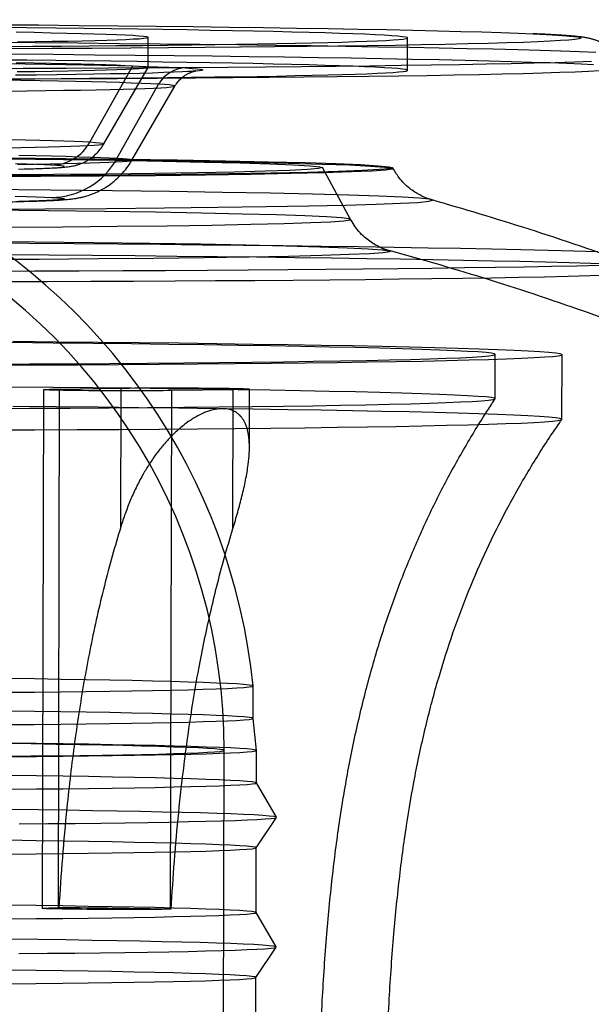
# Model space of a CAD drawing. Header units: millimetres. Extents: x 591 to 936, y 334 to 746.
# Tile 13 of 256: x 641.54 to 650.35, y 402.22 to 417.41. Entities that reach past the tile are written whole.
import ezdxf

# ---------------------------------------------------------------- set-up
doc = ezdxf.new("R2010")
doc.units = ezdxf.units.MM

msp = doc.modelspace()

# ---------------------------------------------------------------- linework, layer by layer
at = {"color": 7, "linetype": 'Continuous', "lineweight": 25}
for p, q in [((643.519, 416.67), (643.52, 417.135)), ((647.519, 416.626), (647.52, 417.126)), ((642.617, 415.517), (643.28, 416.697)), ((642.835, 415.491), (643.518, 416.669)), ((643.037, 415.267), (643.68, 416.413)), ((643.267, 415.24), (643.931, 416.383)), ((646.64, 414.328), (646.209, 415.128)), ((647.296, 415.112), (647.289, 415.126)), ((648.871, 411.562), (648.872, 412.246)), ((649.9, 411.244), (649.902, 412.243)), ((641.902, 411.702), (641.884, 403.703)), ((642.135, 403.712), (642.153, 411.711)), ((642.153, 411.711), (643.101, 411.725)), ((643.096, 409.585), (643.101, 411.725)), ((643.865, 403.689), (643.883, 411.688)), ((644.831, 411.702), (643.883, 411.688)), ((644.826, 409.561), (644.831, 411.702)), ((645.08, 410.809), (645.082, 411.711)), ((644.702, 411.408), (644.637, 411.408)), ((645.138, 406.632), (645.139, 407.132)), ((645.189, 406.138), (645.138, 406.632)), ((644.641, 384.641), (644.689, 406.139)), ((645.188, 405.638), (645.189, 406.138)), ((645.5, 405.107), (645.188, 405.639)), ((645.185, 404.636), (645.5, 405.105)), ((645.184, 403.638), (645.186, 404.638)), ((642.135, 403.712), (642.141, 403.712)), ((643.872, 403.689), (643.865, 403.689)), ((645.495, 403.108), (645.183, 403.639)), ((645.181, 402.637), (645.495, 403.105)), ((645.179, 401.638), (645.181, 402.638))]:
    msp.add_line(p, q, dxfattribs=at)
at = {"color": 7, "linetype": 'Continuous', "lineweight": 25, "flags": 128}
for points in [[(641.189, 417.331), (641.825, 417.326), (642.447, 417.32), (643.054, 417.314), (643.644, 417.308), (644.215, 417.301), (644.767, 417.294), (645.299, 417.287), (645.808, 417.279), (646.294, 417.271), (646.756, 417.263), (647.192, 417.254), (647.602, 417.246), (647.984, 417.237), (648.339, 417.228), (648.664, 417.219), (648.959, 417.209), (649.224, 417.2), (649.458, 417.19), (649.66, 417.18), (649.831, 417.171), (649.969, 417.161), (650.073, 417.151), (650.145, 417.141), (650.184, 417.132), (650.19, 417.122), (650.162, 417.113), (650.101, 417.103), (650.007, 417.094), (649.88, 417.085), (649.72, 417.076), (649.528, 417.067), (649.305, 417.058), (649.05, 417.05), (648.764, 417.042), (648.449, 417.034), (648.104, 417.026), (647.731, 417.019), (647.33, 417.012), (646.902, 417.005), (646.449, 416.999), (645.971, 416.993), (645.469, 416.987), (644.945, 416.982), (644.399, 416.978), (643.834, 416.973), (643.25, 416.969), (642.649, 416.966), (642.031, 416.963), (641.4, 416.96)], [(647.159, 417.167), (647.02, 417.175), (646.859, 417.182), (646.676, 417.189), (646.471, 417.196), (646.245, 417.203), (645.999, 417.21), (645.732, 417.217), (645.446, 417.224), (645.141, 417.23), (644.818, 417.237), (644.476, 417.243), (644.118, 417.249), (643.743, 417.255), (643.352, 417.261), (642.946, 417.266), (642.526, 417.271), (642.093, 417.276), (641.648, 417.281), (641.19, 417.286)], [(641.281, 416.996), (641.736, 416.998), (642.18, 417.001), (642.61, 417.004), (643.027, 417.008), (643.43, 417.011), (643.818, 417.015), (644.19, 417.02), (644.545, 417.024), (644.883, 417.029), (645.203, 417.034), (645.504, 417.039), (645.786, 417.045), (646.049, 417.05), (646.291, 417.056), (646.513, 417.062), (646.713, 417.069), (646.892, 417.075), (647.049, 417.082), (647.184, 417.088), (647.296, 417.095), (647.386, 417.102), (647.453, 417.109), (647.497, 417.116), (647.518, 417.123), (647.516, 417.131), (647.49, 417.138), (647.442, 417.145), (647.37, 417.153), (647.276, 417.16), (647.159, 417.167)], [(643.281, 417.162), (643.166, 417.168), (643.028, 417.174), (642.868, 417.18), (642.686, 417.186), (642.484, 417.191), (642.262, 417.197), (642.02, 417.202), (641.76, 417.208), (641.481, 417.213)], [(641.501, 417.067), (641.778, 417.071), (642.037, 417.075), (642.278, 417.079), (642.499, 417.084), (642.699, 417.089), (642.879, 417.094), (643.038, 417.099), (643.174, 417.104), (643.288, 417.11), (643.38, 417.115), (643.449, 417.121), (643.495, 417.127), (643.517, 417.133), (643.516, 417.138), (643.492, 417.144), (643.445, 417.15), (643.375, 417.156), (643.281, 417.162)], [(641.107, 417.059), (641.777, 417.054), (642.435, 417.049), (643.078, 417.043), (643.705, 417.036), (644.316, 417.03), (644.908, 417.023), (645.481, 417.015), (646.032, 417.008), (646.562, 417), (647.068, 416.991), (647.551, 416.983), (648.008, 416.974), (648.438, 416.965), (648.842, 416.956), (649.218, 416.946), (649.564, 416.937), (649.882, 416.927), (650.169, 416.917), (650.425, 416.907)], [(641.401, 416.879), (642.052, 416.874), (642.69, 416.868), (643.312, 416.862), (643.917, 416.855), (644.504, 416.848), (645.072, 416.841), (645.619, 416.834), (646.144, 416.826), (646.647, 416.818), (647.126, 416.81), (647.579, 416.801), (648.006, 416.792), (648.407, 416.783), (648.779, 416.774), (649.123, 416.765), (649.437, 416.755), (649.721, 416.745), (649.974, 416.736), (650.196, 416.726), (650.386, 416.716)], [(650.357, 416.761), (650.092, 416.752), (649.797, 416.743), (649.471, 416.735), (649.117, 416.727), (648.733, 416.72), (648.322, 416.712), (647.884, 416.705), (647.42, 416.699), (646.931, 416.693), (646.418, 416.687), (645.882, 416.681), (645.324, 416.676), (644.746, 416.671), (644.149, 416.667), (643.534, 416.663), (642.902, 416.66), (642.254, 416.657), (641.593, 416.654), (640.919, 416.652)], [(647.158, 416.667), (647.019, 416.675), (646.858, 416.682), (646.674, 416.689), (646.47, 416.696), (646.244, 416.703), (645.998, 416.71), (645.731, 416.717), (645.445, 416.724), (645.14, 416.73), (644.817, 416.737), (644.475, 416.743), (644.117, 416.749), (643.742, 416.755), (643.351, 416.761), (642.945, 416.766), (642.525, 416.771), (642.092, 416.776), (641.647, 416.781), (641.189, 416.786)], [(641.28, 416.496), (641.735, 416.498), (642.178, 416.501), (642.609, 416.504), (643.026, 416.508), (643.429, 416.512), (643.817, 416.516), (644.188, 416.52), (644.544, 416.524), (644.882, 416.529), (645.202, 416.534), (645.503, 416.539), (645.785, 416.545), (646.048, 416.55), (646.29, 416.556), (646.512, 416.562), (646.712, 416.569), (646.891, 416.575), (647.048, 416.582), (647.183, 416.588), (647.295, 416.595), (647.385, 416.602), (647.452, 416.609), (647.496, 416.616), (647.517, 416.623), (647.514, 416.631), (647.489, 416.638), (647.441, 416.645), (647.369, 416.653), (647.275, 416.66), (647.158, 416.667)], [(641.286, 416.732), (641.622, 416.727), (641.942, 416.722), (642.245, 416.717), (642.531, 416.711), (642.798, 416.706), (643.046, 416.7), (643.275, 416.694), (643.483, 416.688), (643.67, 416.682), (643.835, 416.676), (643.979, 416.67), (644.1, 416.663)], [(641.48, 416.748), (641.759, 416.743), (642.019, 416.737), (642.261, 416.732), (642.483, 416.726), (642.685, 416.721), (642.867, 416.715), (643.027, 416.709), (643.165, 416.703), (643.28, 416.697)], [(643.28, 416.697), (643.374, 416.691), (643.444, 416.685), (643.491, 416.679), (643.515, 416.673), (643.516, 416.667), (643.494, 416.662), (643.448, 416.656), (643.379, 416.65), (643.287, 416.645), (643.173, 416.639), (643.037, 416.634), (642.878, 416.629), (642.698, 416.624), (642.498, 416.619), (642.277, 416.614), (642.036, 416.61), (641.777, 416.606), (641.5, 416.602)], [(650.48, 416.618), (650.308, 416.609), (650.104, 416.6), (649.868, 416.591), (649.601, 416.583), (649.304, 416.574), (648.977, 416.566), (648.621, 416.559), (648.236, 416.551), (647.824, 416.544), (647.385, 416.537), (646.921, 416.531), (646.432, 416.525), (645.919, 416.519), (645.384, 416.514), (644.828, 416.509), (644.251, 416.505), (643.656, 416.501), (643.043, 416.497), (642.415, 416.494), (641.771, 416.491), (641.115, 416.489)], [(644.1, 416.663), (644.199, 416.657), (644.275, 416.651), (644.328, 416.645), (644.358, 416.638), (644.364, 416.632), (644.347, 416.626), (644.307, 416.62), (644.243, 416.614), (644.157, 416.608), (644.047, 416.602), (643.916, 416.596), (643.762, 416.591), (643.586, 416.585), (643.39, 416.58), (643.172, 416.575), (642.935, 416.571), (642.678, 416.566), (642.402, 416.562), (642.108, 416.558), (641.797, 416.554), (641.47, 416.55)], [(643.68, 416.413), (643.562, 416.419), (643.421, 416.425), (643.258, 416.431), (643.074, 416.437), (642.869, 416.443), (642.644, 416.449), (642.399, 416.454), (642.135, 416.46), (641.853, 416.465), (641.554, 416.47), (641.238, 416.475)], [(641.336, 416.307), (641.647, 416.311), (641.941, 416.314), (642.218, 416.319), (642.476, 416.323), (642.715, 416.327), (642.934, 416.332), (643.132, 416.337), (643.31, 416.342), (643.466, 416.348), (643.6, 416.353), (643.712, 416.359), (643.801, 416.364), (643.867, 416.37), (643.91, 416.376), (643.93, 416.382), (643.926, 416.388), (643.899, 416.395), (643.849, 416.401), (643.776, 416.407), (643.68, 416.413)], [(641.311, 415.434), (641.554, 415.438), (641.777, 415.442), (641.98, 415.447), (642.163, 415.452), (642.325, 415.456), (642.465, 415.461), (642.584, 415.466), (642.679, 415.472), (642.753, 415.477), (642.803, 415.483), (642.83, 415.488), (642.834, 415.494), (642.814, 415.5), (642.771, 415.505), (642.706, 415.511), (642.617, 415.517)], [(642.617, 415.517), (642.506, 415.522), (642.373, 415.528), (642.218, 415.534), (642.042, 415.539), (641.845, 415.544), (641.629, 415.55), (641.393, 415.555)], [(643.037, 415.267), (642.922, 415.273), (642.786, 415.279), (642.627, 415.285), (642.447, 415.29), (642.247, 415.296), (642.026, 415.301), (641.785, 415.307), (641.526, 415.312)], [(640.807, 415.27), (641.788, 415.26), (642.712, 415.25), (643.57, 415.238), (644.355, 415.225), (645.059, 415.211), (645.676, 415.197), (646.2, 415.182), (646.626, 415.167), (646.95, 415.151), (647.169, 415.135), (647.281, 415.12), (647.285, 415.104), (647.181, 415.089), (646.97, 415.074), (646.653, 415.06), (646.235, 415.046), (645.718, 415.034), (645.108, 415.022), (644.41, 415.011), (643.631, 415.002), (642.778, 414.994), (641.858, 414.987), (640.882, 414.982)], [(641.342, 415.261), (642.21, 415.25), (643.011, 415.239), (643.737, 415.226), (644.38, 415.213), (644.935, 415.199), (645.395, 415.185), (645.755, 415.17), (646.013, 415.155), (646.164, 415.14), (646.209, 415.126), (646.146, 415.111), (645.975, 415.097), (645.699, 415.083), (645.321, 415.07), (644.844, 415.058), (644.274, 415.047), (643.615, 415.037), (642.876, 415.028), (642.062, 415.02), (641.184, 415.014)], [(641.301, 415.279), (642.253, 415.268), (643.145, 415.257), (643.967, 415.245), (644.712, 415.231), (645.373, 415.217), (645.944, 415.203), (646.419, 415.188), (646.794, 415.172), (647.066, 415.156), (647.231, 415.141), (647.289, 415.125), (647.239, 415.11), (647.082, 415.095), (646.818, 415.08), (646.45, 415.066), (645.982, 415.053), (645.418, 415.041), (644.764, 415.03), (644.025, 415.02), (643.208, 415.011), (642.322, 415.004), (641.373, 414.998)], [(642.029, 415.166), (641.922, 415.171), (641.793, 415.177), (641.642, 415.182), (641.47, 415.187)], [(641.502, 415.178), (641.763, 415.182), (642.005, 415.186), (642.228, 415.19), (642.43, 415.195), (642.612, 415.2), (642.772, 415.205), (642.911, 415.21), (643.027, 415.215), (643.121, 415.221), (643.192, 415.226), (643.239, 415.232), (643.264, 415.238), (643.265, 415.244), (643.243, 415.25), (643.197, 415.255), (643.128, 415.261), (643.037, 415.267)], [(641.52, 415.104), (641.686, 415.108), (641.831, 415.113), (641.954, 415.118), (642.055, 415.123), (642.133, 415.128), (642.187, 415.133), (642.219, 415.139), (642.228, 415.144), (642.213, 415.15), (642.174, 415.155), (642.113, 415.16), (642.029, 415.166)], [(640.915, 414.486), (641.925, 414.491), (642.88, 414.497), (643.772, 414.505), (644.594, 414.514), (645.337, 414.525), (645.996, 414.536), (646.564, 414.549), (647.037, 414.562), (647.41, 414.576), (647.68, 414.591), (647.846, 414.607), (647.904, 414.622), (647.856, 414.638), (647.7, 414.654), (647.439, 414.67), (647.076, 414.686), (646.612, 414.702), (646.052, 414.717), (645.402, 414.731), (644.666, 414.745), (643.852, 414.758), (642.966, 414.77), (642.016, 414.781), (641.011, 414.791)], [(641.469, 414.687), (641.641, 414.682), (641.792, 414.677), (641.921, 414.671), (642.028, 414.666)], [(642.028, 414.666), (642.112, 414.661), (642.173, 414.655), (642.212, 414.65), (642.226, 414.644), (642.218, 414.639), (642.186, 414.633), (642.131, 414.628), (642.054, 414.623), (641.953, 414.618), (641.83, 414.613), (641.685, 414.609), (641.519, 414.604)], [(641.287, 414.208), (642.196, 414.214), (643.039, 414.222), (643.81, 414.231), (644.501, 414.241), (645.104, 414.252), (645.614, 414.265), (646.025, 414.278), (646.334, 414.292), (646.537, 414.306), (646.632, 414.321), (646.619, 414.336), (646.498, 414.351), (646.269, 414.367), (645.935, 414.382), (645.5, 414.397), (644.967, 414.411), (644.342, 414.425), (643.632, 414.438), (642.842, 414.45), (641.982, 414.461), (641.06, 414.471)], [(640.789, 413.994), (641.766, 413.984), (642.687, 413.974), (643.543, 413.962), (644.325, 413.949), (645.027, 413.935), (645.642, 413.921), (646.164, 413.906), (646.589, 413.891), (646.912, 413.875), (647.13, 413.86), (647.242, 413.844), (647.246, 413.828), (647.142, 413.813), (646.932, 413.799), (646.616, 413.784), (646.199, 413.771), (645.684, 413.758), (645.076, 413.747), (644.38, 413.736), (643.603, 413.727), (642.753, 413.719), (641.836, 413.712), (640.863, 413.707)], [(640.978, 413.967), (641.681, 413.962), (642.371, 413.956), (643.049, 413.951), (643.711, 413.944), (644.358, 413.938), (644.988, 413.931), (645.599, 413.924), (646.191, 413.916), (646.761, 413.908), (647.31, 413.9), (647.836, 413.891), (648.338, 413.882), (648.814, 413.873), (649.265, 413.864), (649.689, 413.855), (650.085, 413.845), (650.452, 413.835)], [(641.303, 413.787), (641.987, 413.781), (642.659, 413.776), (643.316, 413.77), (643.958, 413.763), (644.583, 413.757), (645.19, 413.749), (645.778, 413.742), (646.345, 413.734), (646.89, 413.726), (647.412, 413.718), (647.911, 413.709), (648.384, 413.7), (648.832, 413.691), (649.253, 413.682), (649.646, 413.672), (650.01, 413.663), (650.346, 413.653), (650.651, 413.643)], [(650.493, 413.616), (650.129, 413.608), (649.737, 413.6), (649.316, 413.593), (648.869, 413.585), (648.395, 413.579), (647.896, 413.572), (647.373, 413.566), (646.827, 413.56), (646.259, 413.554), (645.67, 413.549), (645.061, 413.545), (644.433, 413.541), (643.788, 413.537), (643.127, 413.534), (642.452, 413.531), (641.763, 413.528), (641.062, 413.526)], [(650.64, 413.464), (650.333, 413.456), (649.996, 413.448), (649.631, 413.439), (649.236, 413.432), (648.814, 413.424), (648.366, 413.417), (647.891, 413.411), (647.392, 413.404), (646.869, 413.398), (646.322, 413.393), (645.755, 413.387), (645.166, 413.383), (644.559, 413.378), (643.933, 413.374), (643.29, 413.371), (642.632, 413.368), (641.96, 413.365), (641.275, 413.363)], [(641.045, 412.096), (641.689, 412.099), (642.315, 412.102), (642.922, 412.106), (643.508, 412.111), (644.071, 412.115), (644.609, 412.121), (645.121, 412.126), (645.606, 412.133), (646.061, 412.139), (646.486, 412.146), (646.88, 412.154), (647.241, 412.161), (647.567, 412.169), (647.859, 412.178), (648.116, 412.186), (648.336, 412.195), (648.519, 412.205), (648.664, 412.214), (648.771, 412.223), (648.84, 412.233), (648.871, 412.243), (648.862, 412.253), (648.816, 412.263), (648.73, 412.273), (648.607, 412.283), (648.446, 412.293), (648.247, 412.303), (648.012, 412.313), (647.74, 412.322), (647.433, 412.332), (647.092, 412.342), (646.717, 412.351), (646.31, 412.36), (645.872, 412.369), (645.404, 412.377), (644.908, 412.385), (644.384, 412.393), (643.835, 412.401), (643.263, 412.408), (642.668, 412.415), (642.052, 412.421), (641.418, 412.427)], [(641.095, 412.081), (641.769, 412.084), (642.428, 412.087), (643.068, 412.09), (643.688, 412.094), (644.287, 412.099), (644.862, 412.104), (645.413, 412.11), (645.938, 412.116), (646.435, 412.122), (646.903, 412.129), (647.341, 412.136), (647.747, 412.144), (648.121, 412.152), (648.462, 412.16), (648.768, 412.169), (649.039, 412.178), (649.274, 412.187), (649.473, 412.196), (649.634, 412.206), (649.758, 412.216), (649.844, 412.226), (649.892, 412.236), (649.901, 412.246), (649.872, 412.256), (649.805, 412.267), (649.7, 412.277), (649.558, 412.287), (649.378, 412.298), (649.161, 412.308), (648.908, 412.318), (648.619, 412.328), (648.295, 412.338), (647.938, 412.348), (647.547, 412.357), (647.125, 412.367), (646.671, 412.376), (646.188, 412.385), (645.677, 412.393), (645.139, 412.401), (644.576, 412.409), (643.989, 412.417), (643.379, 412.424), (642.749, 412.431), (642.099, 412.437), (641.433, 412.443)], [(641.044, 411.413), (641.688, 411.415), (642.314, 411.419), (642.921, 411.423), (643.507, 411.427), (644.069, 411.432), (644.608, 411.437), (645.12, 411.443), (645.604, 411.449), (646.06, 411.455), (646.485, 411.462), (646.878, 411.47), (647.239, 411.478), (647.566, 411.486), (647.858, 411.494), (648.114, 411.503), (648.334, 411.512), (648.517, 411.521), (648.662, 411.53), (648.77, 411.54), (648.839, 411.549), (648.869, 411.559), (648.861, 411.569), (648.814, 411.579), (648.729, 411.589), (648.605, 411.599), (648.444, 411.609), (648.245, 411.619), (648.01, 411.629), (647.738, 411.639), (647.432, 411.648), (647.09, 411.658), (646.716, 411.667), (646.309, 411.676), (645.87, 411.685), (645.402, 411.693), (644.906, 411.702), (644.383, 411.709), (643.834, 411.717), (643.261, 411.724), (642.666, 411.731), (642.051, 411.737), (641.417, 411.743)], [(643.883, 411.688), (643.82, 411.687), (643.752, 411.686), (643.678, 411.686), (643.599, 411.685), (643.516, 411.685), (643.43, 411.684), (643.34, 411.684), (643.249, 411.684), (643.155, 411.684), (643.061, 411.684), (642.966, 411.684), (642.872, 411.685), (642.778, 411.685), (642.687, 411.686), (642.598, 411.686), (642.511, 411.687), (642.429, 411.688), (642.351, 411.689), (642.277, 411.69), (642.209, 411.691), (642.147, 411.692), (642.091, 411.693), (642.042, 411.694), (641.999, 411.696), (641.964, 411.697), (641.937, 411.698), (641.918, 411.7), (641.906, 411.701), (641.902, 411.702), (641.907, 411.704), (641.919, 411.705), (641.94, 411.706), (641.968, 411.707), (642.003, 411.708), (642.046, 411.71), (642.096, 411.711), (642.153, 411.711)], [(643.101, 411.725), (643.163, 411.726), (643.232, 411.727), (643.306, 411.728), (643.385, 411.728), (643.468, 411.729), (643.554, 411.729), (643.644, 411.729), (643.735, 411.729), (643.829, 411.729), (643.923, 411.729), (644.018, 411.729), (644.112, 411.729), (644.206, 411.728), (644.297, 411.728), (644.386, 411.727), (644.472, 411.726), (644.555, 411.726), (644.633, 411.725), (644.707, 411.724), (644.775, 411.723), (644.837, 411.721), (644.893, 411.72), (644.942, 411.719), (644.985, 411.718), (645.019, 411.716), (645.047, 411.715), (645.066, 411.714), (645.078, 411.712), (645.082, 411.711), (645.077, 411.71), (645.065, 411.709), (645.044, 411.707), (645.016, 411.706), (644.98, 411.705), (644.937, 411.704), (644.887, 411.703), (644.831, 411.702)], [(641.093, 411.081), (641.767, 411.084), (642.425, 411.087), (643.065, 411.09), (643.686, 411.095), (644.284, 411.099), (644.86, 411.104), (645.411, 411.11), (645.935, 411.116), (646.432, 411.122), (646.901, 411.129), (647.338, 411.136), (647.745, 411.144), (648.119, 411.152), (648.46, 411.16), (648.766, 411.169), (649.037, 411.178), (649.272, 411.187), (649.47, 411.196), (649.632, 411.206), (649.756, 411.216), (649.842, 411.226), (649.889, 411.236), (649.899, 411.246), (649.87, 411.256), (649.803, 411.267), (649.698, 411.277), (649.555, 411.287), (649.375, 411.298), (649.158, 411.308), (648.905, 411.318), (648.617, 411.328), (648.293, 411.338), (647.935, 411.348), (647.545, 411.358), (647.122, 411.367), (646.669, 411.376), (646.186, 411.385), (645.675, 411.393), (645.137, 411.401), (644.574, 411.409), (643.986, 411.417), (643.377, 411.424), (642.746, 411.431), (642.097, 411.437), (641.43, 411.443)], [(641.332, 407.035), (641.764, 407.039), (642.174, 407.043), (642.563, 407.048), (642.928, 407.053), (643.269, 407.058), (643.584, 407.064), (643.873, 407.069), (644.134, 407.075), (644.366, 407.082), (644.569, 407.089), (644.742, 407.095), (644.884, 407.102), (644.995, 407.11), (645.075, 407.117), (645.123, 407.124), (645.139, 407.132), (645.123, 407.14), (645.075, 407.147), (644.996, 407.155), (644.885, 407.163), (644.743, 407.171), (644.57, 407.178), (644.367, 407.186), (644.135, 407.193), (643.874, 407.2), (643.585, 407.208), (643.27, 407.215), (642.929, 407.221), (642.564, 407.228), (642.176, 407.234), (641.765, 407.24), (641.334, 407.246)], [(641.331, 406.536), (641.762, 406.539), (642.173, 406.543), (642.562, 406.548), (642.927, 406.553), (643.268, 406.558), (643.583, 406.564), (643.872, 406.569), (644.133, 406.576), (644.365, 406.582), (644.568, 406.589), (644.741, 406.595), (644.883, 406.602), (644.994, 406.61), (645.074, 406.617), (645.122, 406.625), (645.138, 406.632), (645.122, 406.64), (645.074, 406.647), (644.995, 406.655), (644.884, 406.663), (644.741, 406.671), (644.569, 406.678), (644.366, 406.686), (644.134, 406.693), (643.873, 406.7), (643.584, 406.708), (643.269, 406.715), (642.928, 406.721), (642.563, 406.728), (642.174, 406.734), (641.764, 406.74), (641.333, 406.746)], [(641.3, 406.049), (641.711, 406.053), (642.1, 406.057), (642.466, 406.061), (642.808, 406.066), (643.125, 406.072), (643.415, 406.077), (643.677, 406.083), (643.911, 406.09), (644.115, 406.096), (644.289, 406.103), (644.432, 406.11), (644.544, 406.117), (644.625, 406.124), (644.673, 406.131), (644.689, 406.139), (644.673, 406.146), (644.625, 406.154), (644.545, 406.161), (644.433, 406.169), (644.29, 406.176), (644.116, 406.184), (643.911, 406.191), (643.678, 406.198), (643.416, 406.206), (643.126, 406.213), (642.809, 406.219), (642.467, 406.226), (642.101, 406.232), (641.712, 406.238), (641.301, 406.244)], [(641.361, 406.04), (641.795, 406.044), (642.208, 406.048), (642.599, 406.053), (642.966, 406.058), (643.309, 406.063), (643.626, 406.069), (643.916, 406.074), (644.178, 406.081), (644.412, 406.087), (644.616, 406.094), (644.79, 406.101), (644.933, 406.108), (645.045, 406.115), (645.125, 406.122), (645.173, 406.13), (645.189, 406.138), (645.173, 406.145), (645.125, 406.153), (645.045, 406.161), (644.933, 406.169), (644.79, 406.176), (644.617, 406.184), (644.413, 406.191), (644.179, 406.199), (643.917, 406.206), (643.627, 406.213), (643.31, 406.22), (642.967, 406.227), (642.6, 406.234), (642.209, 406.24), (641.796, 406.246), (641.363, 406.252)], [(641.36, 405.54), (641.794, 405.544), (642.207, 405.548), (642.597, 405.553), (642.965, 405.558), (643.308, 405.563), (643.625, 405.569), (643.915, 405.575), (644.177, 405.581), (644.411, 405.587), (644.615, 405.594), (644.789, 405.601), (644.932, 405.608), (645.044, 405.615), (645.124, 405.622), (645.172, 405.63), (645.188, 405.638), (645.172, 405.645), (645.124, 405.653), (645.044, 405.661), (644.932, 405.669), (644.789, 405.676), (644.615, 405.684), (644.411, 405.692), (644.178, 405.699), (643.916, 405.706), (643.626, 405.714), (643.309, 405.721), (642.966, 405.727), (642.599, 405.734), (642.208, 405.74), (641.795, 405.746), (641.362, 405.752)], [(641.53, 405.006), (641.97, 405.01), (642.39, 405.014), (642.788, 405.018), (643.164, 405.023), (643.514, 405.029), (643.839, 405.034), (644.138, 405.04), (644.409, 405.046), (644.651, 405.053), (644.865, 405.06), (645.048, 405.067), (645.201, 405.074), (645.323, 405.081), (645.413, 405.088), (645.472, 405.096), (645.498, 405.104), (645.493, 405.112), (645.456, 405.119), (645.387, 405.127), (645.286, 405.135), (645.154, 405.143), (644.991, 405.151), (644.798, 405.159), (644.575, 405.166), (644.323, 405.174), (644.042, 405.181), (643.735, 405.188), (643.401, 405.195), (643.042, 405.202), (642.66, 405.209), (642.254, 405.215), (641.827, 405.221), (641.38, 405.227)], [(641.358, 404.541), (641.792, 404.544), (642.204, 404.549), (642.595, 404.553), (642.963, 404.558), (643.305, 404.563), (643.622, 404.569), (643.913, 404.575), (644.175, 404.581), (644.408, 404.587), (644.613, 404.594), (644.786, 404.601), (644.93, 404.608), (645.041, 404.615), (645.121, 404.623), (645.17, 404.63), (645.186, 404.638), (645.17, 404.645), (645.122, 404.653), (645.042, 404.661), (644.93, 404.669), (644.787, 404.676), (644.613, 404.684), (644.409, 404.692), (644.176, 404.699), (643.914, 404.706), (643.623, 404.714), (643.307, 404.721), (642.964, 404.727), (642.596, 404.734), (642.206, 404.74), (641.793, 404.746), (641.36, 404.752)], [(641.356, 403.541), (641.789, 403.544), (642.202, 403.549), (642.593, 403.553), (642.96, 403.558), (643.303, 403.563), (643.62, 403.569), (643.91, 403.575), (644.173, 403.581), (644.406, 403.587), (644.61, 403.594), (644.784, 403.601), (644.927, 403.608), (645.039, 403.615), (645.119, 403.623), (645.167, 403.63), (645.184, 403.638), (645.168, 403.645), (645.119, 403.653), (645.039, 403.661), (644.928, 403.669), (644.785, 403.676), (644.611, 403.684), (644.407, 403.692), (644.173, 403.699), (643.911, 403.707), (643.621, 403.714), (643.304, 403.721), (642.962, 403.727), (642.594, 403.734), (642.204, 403.74), (641.791, 403.746), (641.357, 403.752)], [(643.865, 403.689), (643.803, 403.688), (643.734, 403.687), (643.66, 403.687), (643.581, 403.686), (643.498, 403.686), (643.412, 403.685), (643.322, 403.685), (643.231, 403.685), (643.137, 403.685), (643.043, 403.685), (642.948, 403.685), (642.854, 403.685), (642.76, 403.686), (642.669, 403.686), (642.58, 403.687), (642.494, 403.688), (642.411, 403.689), (642.333, 403.69), (642.259, 403.691), (642.191, 403.692), (642.129, 403.693), (642.073, 403.694), (642.024, 403.695), (641.981, 403.696), (641.947, 403.698), (641.919, 403.699), (641.9, 403.7), (641.888, 403.702), (641.884, 403.703), (641.889, 403.704), (641.901, 403.706), (641.922, 403.707), (641.95, 403.708), (641.985, 403.709), (642.028, 403.71), (642.079, 403.711), (642.135, 403.712)], [(641.525, 403.006), (641.966, 403.01), (642.386, 403.014), (642.784, 403.019), (643.159, 403.024), (643.51, 403.029), (643.835, 403.034), (644.133, 403.04), (644.404, 403.047), (644.647, 403.053), (644.86, 403.06), (645.044, 403.067), (645.196, 403.074), (645.318, 403.081), (645.409, 403.089), (645.467, 403.096), (645.494, 403.104), (645.489, 403.112), (645.451, 403.12), (645.382, 403.127), (645.281, 403.135), (645.149, 403.143), (644.986, 403.151), (644.793, 403.159), (644.57, 403.166), (644.318, 403.174), (644.038, 403.181), (643.73, 403.188), (643.397, 403.195), (643.038, 403.202), (642.655, 403.209), (642.25, 403.215), (641.823, 403.221), (641.375, 403.227)], [(641.354, 402.541), (641.787, 402.545), (642.2, 402.549), (642.591, 402.553), (642.958, 402.558), (643.301, 402.563), (643.618, 402.569), (643.908, 402.575), (644.17, 402.581), (644.404, 402.587), (644.608, 402.594), (644.782, 402.601), (644.925, 402.608), (645.037, 402.615), (645.117, 402.623), (645.165, 402.63), (645.181, 402.638), (645.165, 402.646), (645.117, 402.653), (645.037, 402.661), (644.925, 402.669), (644.782, 402.677), (644.609, 402.684), (644.405, 402.692), (644.171, 402.699), (643.909, 402.707), (643.619, 402.714), (643.302, 402.721), (642.959, 402.728), (642.592, 402.734), (642.201, 402.74), (641.789, 402.746), (641.355, 402.752)]]:
    msp.add_lwpolyline(points, dxfattribs=at)
at = {"color": 7, "linetype": 'Continuous', "lineweight": 25}
for centre, radius, start, end in [((644.104, 416.179), 0.484, 90.4535, 151.1316), ((642.024, 415.844), 0.678, 270.4535, 331.1316), ((642.019, 415.829), 1.163, 270.4535, 331.1316), ((635.689, 406.159), 9.5, 5.8811, 63.3573), ((635.689, 406.159), 9, 359.8716, 62.6162), ((637.728, 13.988), 389.75, 89.09679, 89.35117)]:
    msp.add_arc(centre, radius, start, end, dxfattribs=at)
for points, knots in [([(651.317, 416.838), (651.297, 416.887), (651.256, 416.987), (651.172, 417.122), (651.075, 417.242), (650.971, 417.342), (650.866, 417.422), (650.765, 417.483), (650.674, 417.528), (650.593, 417.56), (650.521, 417.584), (650.457, 417.602), (650.395, 417.615), (650.333, 417.627), (650.262, 417.637), (650.155, 417.65), (650.018, 417.661), (649.833, 417.673), (649.636, 417.683), (649.409, 417.694), (649.16, 417.703), (648.887, 417.712), (648.588, 417.721), (648.351, 417.728), (648.215, 417.732), (648.191, 417.732)], [0, 0, 0, 0, 0.018992, 0.038641, 0.057485, 0.075468, 0.092473, 0.108444, 0.123665, 0.138895, 0.154992, 0.173078, 0.194725, 0.222141, 0.259053, 0.313651, 0.418643, 0.499541, 0.585773, 0.667759, 0.747895, 0.827092, 0.905744, 0.984054, 1, 1, 1, 1]), ([(650.846, 416.67), (650.831, 416.706), (650.8, 416.778), (650.734, 416.872), (650.66, 416.948), (650.587, 417.006), (650.518, 417.048), (650.457, 417.077), (650.403, 417.097), (650.354, 417.112), (650.305, 417.124), (650.252, 417.134), (650.177, 417.144), (650.077, 417.155), (649.939, 417.165), (649.778, 417.175), (649.615, 417.184), (649.498, 417.189), (649.455, 417.191)], [0, 0, 0, 0, 0.024398, 0.049516, 0.073346, 0.096075, 0.118363, 0.141538, 0.167162, 0.197751, 0.236771, 0.289882, 0.368862, 0.5142, 0.650312, 0.780808, 0.91879, 1, 1, 1, 1]), ([(643.931, 416.383), (643.931, 416.384), (643.945, 416.408), (643.976, 416.452), (644.028, 416.505), (644.079, 416.545), (644.126, 416.573), (644.166, 416.592), (644.199, 416.604), (644.224, 416.611), (644.243, 416.615), (644.253, 416.617), (644.255, 416.617), (644.243, 416.616), (644.214, 416.613), (644.174, 416.61), (644.141, 416.608), (644.13, 416.607)], [0, 0, 0, 0, 0.000635, 0.044136, 0.085034, 0.123308, 0.159526, 0.195732, 0.234475, 0.278905, 0.333108, 0.401812, 0.490382, 0.603874, 0.744747, 0.910575, 1, 1, 1, 1]), ([(641.604, 415.106), (641.641, 415.107), (641.731, 415.109), (641.859, 415.113), (641.984, 415.118), (642.093, 415.124), (642.19, 415.13), (642.257, 415.136), (642.315, 415.144), (642.354, 415.151), (642.394, 415.16), (642.442, 415.174), (642.498, 415.194), (642.564, 415.226), (642.636, 415.27), (642.711, 415.331), (642.779, 415.405), (642.816, 415.461), (642.833, 415.489)], [0, 0, 0, 0, 0.078799, 0.193436, 0.30914, 0.426853, 0.549012, 0.684773, 0.735403, 0.770968, 0.800482, 0.826647, 0.851982, 0.877724, 0.906055, 0.937126, 0.969938, 1, 1, 1, 1]), ([(640.719, 414.589), (640.765, 414.589), (640.891, 414.591), (641.082, 414.594), (641.289, 414.598), (641.478, 414.602), (641.651, 414.607), (641.806, 414.611), (641.946, 414.616), (642.07, 414.622), (642.185, 414.628), (642.271, 414.635), (642.346, 414.643), (642.397, 414.651), (642.447, 414.66), (642.505, 414.672), (642.572, 414.69), (642.65, 414.716), (642.739, 414.754), (642.84, 414.807), (642.945, 414.876), (643.049, 414.963), (643.146, 415.065), (643.217, 415.157), (643.252, 415.216), (643.263, 415.234)], [0, 0, 0, 0, 0.040846, 0.110775, 0.180868, 0.251193, 0.321861, 0.393063, 0.465154, 0.538878, 0.616115, 0.703818, 0.740252, 0.764691, 0.785792, 0.804536, 0.822581, 0.840819, 0.860779, 0.883301, 0.908007, 0.934036, 0.960889, 0.988285, 1, 1, 1, 1]), ([(647.893, 414.63), (647.874, 414.636), (647.83, 414.649), (647.708, 414.699), (647.542, 414.804), (647.394, 414.949), (647.323, 415.069), (647.293, 415.119)], [0, 0, 0, 0, 0.156996, 0.357737, 0.574543, 0.822684, 1, 1, 1, 1]), ([(662.26, 335.914), (662.71, 336.255), (663.673, 336.984), (665.093, 338.178), (666.522, 339.482), (667.895, 340.85), (669.209, 342.278), (670.46, 343.763), (671.646, 345.302), (672.764, 346.893), (673.813, 348.531), (674.827, 350.278), (675.792, 352.134), (676.694, 354.095), (677.496, 356.088), (678.198, 358.105), (678.799, 360.143), (679.3, 362.197), (679.702, 364.262), (680.004, 366.334), (680.209, 368.408), (680.316, 370.48), (680.326, 372.546), (680.241, 374.601), (680.063, 376.641), (679.793, 378.663), (679.432, 380.662), (678.982, 382.633), (678.446, 384.574), (677.826, 386.481), (677.124, 388.35), (676.343, 390.178), (675.485, 391.961), (674.554, 393.696), (673.551, 395.38), (672.482, 397.01), (671.348, 398.584), (670.153, 400.099), (668.902, 401.553), (667.597, 402.943), (666.243, 404.268), (664.843, 405.526), (663.403, 406.715), (661.926, 407.833), (660.417, 408.881), (658.881, 409.856), (657.324, 410.759), (655.75, 411.589), (654.164, 412.346), (652.575, 413.03), (650.987, 413.641), (649.426, 414.179), (648.387, 414.485), (647.883, 414.633)], [0, 0, 0, 0, 0.017036, 0.036491, 0.055973, 0.075479, 0.095005, 0.114548, 0.134105, 0.153674, 0.173255, 0.192845, 0.214655, 0.236398, 0.258014, 0.279509, 0.300889, 0.322161, 0.34333, 0.364399, 0.385372, 0.406252, 0.427041, 0.447741, 0.468353, 0.488878, 0.509317, 0.52967, 0.549937, 0.570116, 0.590208, 0.610211, 0.630124, 0.649944, 0.669668, 0.689294, 0.708819, 0.728237, 0.747545, 0.766737, 0.785805, 0.804744, 0.823543, 0.842194, 0.860685, 0.879001, 0.897128, 0.915046, 0.932733, 0.950163, 0.967304, 0.984117, 1, 1, 1, 1]), ([(647.208, 413.854), (647.19, 413.86), (647.14, 413.876), (647.014, 413.934), (646.844, 414.053), (646.713, 414.199), (646.653, 414.305), (646.634, 414.339)], [0, 0, 0, 0, 0.1314999, 0.3455928, 0.5923311, 0.8705451, 1, 1, 1, 1]), ([(660.964, 336.131), (661.283, 336.36), (662.12, 336.962), (663.431, 337.993), (664.884, 339.236), (666.283, 340.545), (667.625, 341.915), (668.906, 343.344), (670.124, 344.83), (671.277, 346.369), (672.361, 347.958), (673.375, 349.594), (674.351, 351.337), (675.276, 353.186), (676.135, 355.137), (676.895, 357.119), (677.554, 359.123), (678.113, 361.146), (678.571, 363.183), (678.93, 365.23), (679.191, 367.281), (679.353, 369.333), (679.419, 371.381), (679.388, 373.421), (679.263, 375.448), (679.045, 377.458), (678.736, 379.448), (678.337, 381.413), (677.85, 383.349), (677.278, 385.252), (676.624, 387.12), (675.888, 388.947), (675.075, 390.731), (674.187, 392.469), (673.227, 394.158), (672.199, 395.793), (671.104, 397.374), (669.948, 398.897), (668.733, 400.359), (667.464, 401.758), (666.144, 403.093), (664.777, 404.362), (663.368, 405.562), (661.921, 406.693), (660.44, 407.753), (658.931, 408.741), (657.399, 409.657), (655.848, 410.5), (654.285, 411.27), (652.715, 411.967), (651.145, 412.593), (649.583, 413.146), (648.25, 413.565), (647.436, 413.79), (647.144, 413.871)], [0, 0, 0, 0, 0.011967, 0.031308, 0.050682, 0.070083, 0.089507, 0.108951, 0.128411, 0.147885, 0.167371, 0.186869, 0.206375, 0.228062, 0.249678, 0.271167, 0.292535, 0.313789, 0.334935, 0.355977, 0.376919, 0.397765, 0.418517, 0.439177, 0.459747, 0.480228, 0.500622, 0.520927, 0.541145, 0.561276, 0.581317, 0.601269, 0.62113, 0.640897, 0.660569, 0.680143, 0.699615, 0.718981, 0.738237, 0.757378, 0.776397, 0.795286, 0.814039, 0.832644, 0.851092, 0.869368, 0.887458, 0.905343, 0.923002, 0.94041, 0.957536, 0.974342, 0.990784, 1, 1, 1, 1]), ([(646.131, 393.754), (646.132, 394.22), (646.132, 395.6), (646.118, 397.598), (646.121, 399.585), (646.149, 401.047), (646.197, 402.234), (646.267, 403.275), (646.357, 404.208), (646.469, 405.061), (646.606, 405.879), (646.773, 406.67), (646.972, 407.438), (647.197, 408.163), (647.449, 408.853), (647.729, 409.516), (648.038, 410.157), (648.378, 410.779), (648.662, 411.244), (648.831, 411.501), (648.87, 411.56)], [0, 0, 0, 0, 0.076327, 0.226226, 0.327243, 0.401899, 0.465788, 0.521997, 0.572742, 0.619392, 0.662976, 0.708627, 0.75175, 0.79298, 0.832921, 0.872125, 0.910885, 0.949566, 0.988271, 1, 1, 1, 1]), ([(644.637, 411.408), (644.619, 411.407), (644.563, 411.403), (644.484, 411.383), (644.404, 411.355), (644.324, 411.32), (644.246, 411.278), (644.159, 411.223), (644.083, 411.168), (644, 411.101), (643.92, 411.028), (643.828, 410.935), (643.726, 410.82), (643.619, 410.68), (643.52, 410.533), (643.423, 410.37), (643.329, 410.189), (643.24, 409.992), (643.162, 409.79), (643.118, 409.653), (643.096, 409.585)], [0, 0, 0, 0, 0.026035, 0.079347, 0.106676, 0.132701, 0.185527, 0.212329, 0.252895, 0.294194, 0.335505, 0.377441, 0.44501, 0.513114, 0.582509, 0.652219, 0.738422, 0.824973, 0.912378, 1, 1, 1, 1]), ([(644.826, 409.561), (644.839, 409.603), (644.864, 409.687), (644.9, 409.812), (644.934, 409.937), (644.966, 410.061), (644.996, 410.184), (645.022, 410.307), (645.044, 410.428), (645.065, 410.568), (645.08, 410.726), (645.081, 410.868), (645.071, 410.975), (645.058, 411.053), (645.039, 411.126), (645.015, 411.187), (644.981, 411.249), (644.943, 411.297), (644.899, 411.336), (644.853, 411.366), (644.803, 411.388), (644.747, 411.403), (644.717, 411.406), (644.702, 411.408)], [0, 0, 0, 0, 0.0535486, 0.1071403, 0.1608781, 0.2146734, 0.2691917, 0.3237928, 0.378689, 0.4337085, 0.5176335, 0.6021375, 0.6442426, 0.6863404, 0.7288843, 0.7719718, 0.7993308, 0.8545648, 0.8825369, 0.9056139, 0.9524788, 0.9763497, 1, 1, 1, 1]), ([(647.161, 393.751), (647.162, 394.218), (647.162, 395.597), (647.148, 397.591), (647.151, 399.57), (647.179, 401.022), (647.226, 402.195), (647.295, 403.217), (647.385, 404.13), (647.495, 404.961), (647.631, 405.753), (647.795, 406.514), (647.99, 407.251), (648.211, 407.945), (648.459, 408.605), (648.735, 409.238), (649.04, 409.85), (649.377, 410.446), (649.669, 410.908), (649.849, 411.169), (649.899, 411.242)], [0, 0, 0, 0, 0.077695, 0.22973, 0.332077, 0.407333, 0.471452, 0.527611, 0.57804, 0.624206, 0.667139, 0.7118, 0.753891, 0.794108, 0.833057, 0.871244, 0.90911, 0.947055, 0.985331, 1, 1, 1, 1]), ([(643.096, 409.585), (643.051, 409.435), (642.962, 409.135), (642.841, 408.677), (642.729, 408.21), (642.628, 407.736), (642.537, 407.255), (642.456, 406.766), (642.383, 406.268), (642.319, 405.762), (642.254, 405.168), (642.192, 404.485), (642.158, 403.97), (642.141, 403.712)], [0, 0, 0, 0, 0.0813343, 0.1626973, 0.2440339, 0.3263128, 0.4086176, 0.4909019, 0.5754926, 0.6601035, 0.7447006, 0.8723468, 1, 1, 1, 1]), ([(643.872, 403.689), (643.888, 403.937), (643.92, 404.434), (643.987, 405.177), (644.06, 405.837), (644.137, 406.413), (644.212, 406.906), (644.294, 407.377), (644.382, 407.825), (644.475, 408.251), (644.579, 408.683), (644.694, 409.121), (644.782, 409.414), (644.826, 409.561)], [0, 0, 0, 0, 0.122862, 0.246252, 0.369634, 0.452834, 0.53605, 0.619243, 0.693001, 0.766776, 0.840531, 0.920266, 1, 1, 1, 1])]:
    msp.add_open_spline(points, degree=3, knots=knots, dxfattribs=at)

doc.saveas('drawing.dxf')
